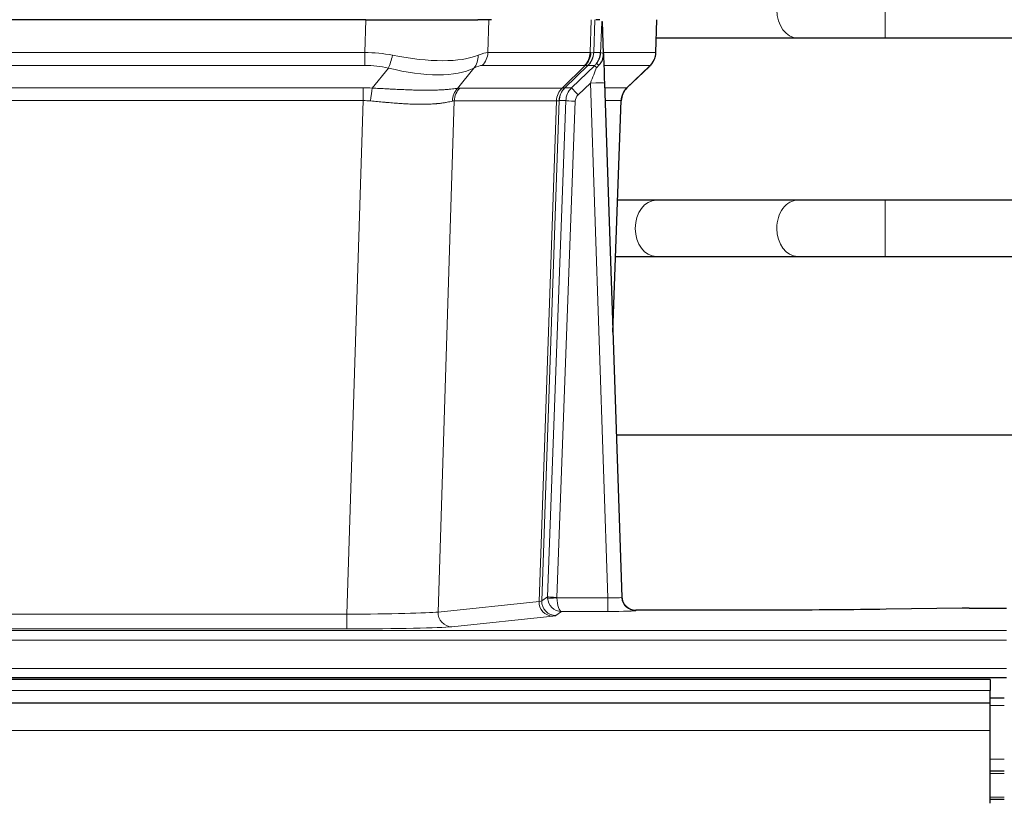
# Model space of a CAD drawing. Header units: inches. Extents: x 0 to 17820, y -10 to 12600.
# Tile 171 of 256: x 4522 to 4732, y 10447 to 10613. Entities that reach past the tile are written whole.
import ezdxf

# ---------------------------------------------------------------- set-up
doc = ezdxf.new("R2010")
doc.units = ezdxf.units.IN
doc.layers.add('1', color=7, linetype='Continuous', true_color=0xffffff)
doc.layers.add('254', color=7, linetype='Continuous', true_color=0xffffff)
doc.styles.add('latin_extended', font='simplex.shx')
doc.dimstyles.get("Standard").update_dxf_attribs({"dimtxt": 0.18, "dimasz": 0.18, "dimexe": 0.18, "dimexo": 0.0625, "dimgap": 0.09, "dimtad": 0, "dimtih": 1, "dimtoh": 1, "dimdec": 4, "dimzin": 0, "dimdsep": 46, "dimtxsty": 'Standard', "dimcen": 0.09, "dimadec": 0, "dimazin": 0, "dimtfac": 1, "dimtdec": 4, "dimtofl": 0, "dimtmove": 0, "dimatfit": 3, "dimfxl": 1, "dimtolj": 1, "dimtzin": 0, "dimarcsym": 0})

# ---------------------------------------------------------------- blocks, each defined once
blk = doc.blocks.new('_U1')
at = {"layer": '254', "color": 3, "linetype": 'Continuous', "lineweight": 13, "transparency": 16777216}
for p, q in [((1291.58, 10505.93), (1291.58, 7002.9)), ((6453.14, 8695.9), (6453.14, 7002.9)), ((1396.58, 7032.9), (6348.14, 7032.9))]:
    blk.add_line(p, q, dxfattribs=at)
at = {"layer": '254', "color": 3, "transparency": 16777216}
for points in [[(1396.58, 7050.4), (1396.58, 7015.4), (1291.58, 7032.9)], [(6348.14, 7015.4), (6348.14, 7050.4), (6453.14, 7032.9)]]:
    blk.add_solid(points, dxfattribs=at)
at = {"layer": 'Defpoints', "color": 0, "transparency": 16777216}
for p in [(1291.58, 10535.93), (6453.14, 8725.9), (6453.14, 7032.9)]:
    blk.add_point(p, dxfattribs=at)
at = {"layer": '254', "color": 2, "lineweight": 13, "transparency": 16777216, "insert": (3697.36, 7190.4), "char_height": 105, "attachment_point": 1, "style": 'latin_extended'}
blk.add_mtext('\\A1;5162', dxfattribs=at)

msp = doc.modelspace()

# ---------------------------------------------------------------- linework, layer by layer
at = {"layer": '1', "color": 110, "linetype": 'Continuous', "lineweight": 13}
for p, q in [((4706.278, 10609.401), (4706.278, 10621.401)), ((4595.564, 10606.302), (4595.755, 10613.296)), ((4621.937, 10613.296), (4621.746, 10606.302)), ((4643.493, 10606.302), (4643.737, 10613.296)), ((4644.522, 10613.296), (4644.278, 10606.302)), ((4657.477, 10606.302), (4657.725, 10613.296)), ((4687.695, 10609.401), (4687.701, 10609.401)), ((4380.722, 10606.302), (4595.564, 10606.302)), ((4595.564, 10603.564), (4595.564, 10606.302)), ((4621.746, 10606.302), (4643.493, 10606.302)), ((4644.278, 10606.302), (4645.74, 10606.302)), ((4646.349, 10606.302), (4657.477, 10606.302)), ((4595.564, 10603.564), (4380.722, 10603.564)), ((4642.311, 10603.564), (4620.563, 10603.564)), ((4637.531, 10598.756), (4642.477, 10603.552)), ((4643.022, 10603.552), (4638.131, 10598.808)), ((4639.568, 10598.814), (4644.495, 10603.564)), ((4644.495, 10603.564), (4643.06, 10603.564)), ((4656.259, 10603.564), (4646.439, 10603.564)), ((4651.35, 10598.791), (4656.163, 10603.372)), ((4597.135, 10598.737), (4600.588, 10603.005)), ((4618.787, 10603.005), (4615.294, 10598.688)), ((4643.566, 10599.821), (4640.956, 10597.306)), ((4647.26, 10490.28), (4643.566, 10599.821)), ((4381.064, 10598.814), (4595.222, 10598.814)), ((4595.222, 10596.076), (4595.222, 10598.814)), ((4615.797, 10598.756), (4637.531, 10598.756)), ((4638.156, 10598.814), (4639.568, 10598.814)), ((4646.598, 10598.814), (4651.338, 10598.814)), ((4595.222, 10596.076), (4381.064, 10596.076)), ((4591.748, 10486.79), (4595.222, 10596.076)), ((4614.614, 10596.035), (4611.157, 10487.259)), ((4636.349, 10596.035), (4614.614, 10596.035)), ((4632.642, 10489.506), (4636.355, 10596.035)), ((4636.938, 10596.079), (4633.228, 10489.619)), ((4634.456, 10490.517), (4638.347, 10596.079)), ((4640.345, 10595.938), (4636.454, 10490.376)), ((4638.347, 10596.079), (4636.938, 10596.079)), ((4650.119, 10596.079), (4646.69, 10596.079)), ((4648.346, 10546.966), (4650.119, 10596.079)), ((4706.278, 10562.901), (4706.278, 10574.901)), ((4687.695, 10562.901), (4687.719, 10562.901)), ((4633.228, 10489.619), (4634.456, 10490.517)), ((4636.455, 10490.28), (4647.26, 10490.28)), ((4647.26, 10490.28), (4647.26, 10487.386)), ((4611.157, 10487.259), (4632.642, 10489.506)), ((4384.538, 10486.79), (4591.748, 10486.79)), ((4591.748, 10486.79), (4591.748, 10483.686)), ((4635.551, 10486.389), (4614.065, 10484.142)), ((4637.418, 10487.386), (4636.224, 10486.514)), ((4647.26, 10487.386), (4637.418, 10487.386)), ((4653.24, 10487.675), (4653.251, 10487.543)), ((4244.143, 10483.321), (4732.143, 10483.321)), ((4591.748, 10483.686), (4384.538, 10483.686)), ((4244.143, 10481.252), (4732.143, 10481.252)), ((4244.143, 10475.226), (4732.143, 10475.226)), ((4728.643, 10470.537), (3751.643, 10470.537)), ((4731.643, 10467.378), (4728.636, 10467.378)), ((4728.643, 10462.043), (3751.643, 10462.043)), ((4731.643, 10455.939), (4728.636, 10455.939)), ((4731.643, 10452.901), (4728.636, 10452.901)), ((4731.643, 10447.901), (4728.636, 10447.901))]:
    msp.add_line(p, q, dxfattribs=at)
at = {"layer": '1', "color": 2, "linetype": 'Continuous', "lineweight": 25}
for p, q in [((4595.755, 10613.296), (4380.532, 10613.296)), ((4595.755, 10613.296), (4619.614, 10613.296)), ((4622.509, 10613.296), (4619.614, 10613.296)), ((4645.547, 10613.296), (4644.763, 10613.296)), ((4646.355, 10606.135), (4646.128, 10612.865)), ((4657.493, 10606.286), (4657.741, 10613.296)), ((4657.603, 10609.401), (4687.695, 10609.401)), ((4706.278, 10609.401), (4808.683, 10609.401)), ((4646.356, 10606.085), (4646.355, 10606.135)), ((4651.342, 10598.772), (4656.08, 10603.281)), ((4646.564, 10599.818), (4650.253, 10490.441)), ((4648.352, 10546.793), (4650.131, 10596.067)), ((4687.695, 10574.901), (4657.592, 10574.901)), ((4811.843, 10574.901), (4706.278, 10574.901)), ((4657.592, 10562.901), (4687.695, 10562.901)), ((4706.278, 10562.901), (4811.843, 10562.901)), ((4817.163, 10524.909), (4649.071, 10524.909)), ((4650.253, 10490.441), (4650.26, 10490.307)), ((4722.687, 10488.084), (4706.523, 10487.839)), ((4724.186, 10488.094), (4732.143, 10488.094)), ((4683.143, 10487.675), (4653.24, 10487.675)), ((4244.143, 10473.296), (4732.143, 10473.296)), ((4728.643, 10472.901), (3751.643, 10472.901)), ((4728.643, 10472.901), (4728.643, 10470.537)), ((4728.643, 10467.901), (4728.643, 10470.537)), ((4728.643, 10467.901), (3751.643, 10467.901)), ((4731.643, 10468.901), (4728.636, 10468.901)), ((4728.643, 10462.043), (4728.643, 10467.901)), ((4728.643, 10446.56), (4728.643, 10462.043)), ((4731.643, 10453.401), (4728.636, 10453.401)), ((4731.643, 10447.401), (4728.636, 10447.401))]:
    msp.add_line(p, q, dxfattribs=at)
at = {"layer": '1', "color": 110, "linetype": 'Continuous', "lineweight": 13}
for centre, major_axis, ratio, start_param, end_param in [((4687.695, 10615.401), (0, -6), 0.7432941, 4.712389, 6.2831853), ((4594.915, 10583.441), (26.983, 1.545), 0.8452785, 1.2775604, 1.4983912), ((4600.588, 10605.883), (-0.881, -3.902), 0.2224052, 0.7930597, 1.5799958), ((4595.817, 10616.531), (-26.677, 8.186), 0.3267204, 1.882912, 2.7667489), ((4616.091, 10605.883), (1.736, -3.604), 0.8689501, 0.3464596, 1.1333957), ((4594.915, 10583.441), (27.492, 22.639), 0.1155218, 0.1441436, 0.3649744), ((4617.867, 10606.441), (0, -4), 0.9702957, 0.7679449, 1.5358897), ((4639.615, 10606.441), (0, -4), 0.9702957, 0.7679449, 1.5358897), ((4639.781, 10606.43), (-0.603, -3.954), 0.9772749, 0.9153799, 1.6837369), ((4640.245, 10606.43), (1.703, -3.619), 0.9971774, 0.3287851, 1.0971421), ((4640.283, 10606.441), (0, -4), 0.9993908, 0.7679449, 1.5358897), ((4616.484, 10583.441), (27.661, 22.629), 0.117212, 0.1096857, 0.1416659), ((4617.634, 10616.531), (-26.658, 10.191), 0.0473724, 2.9456198, 3.0909709), ((4616.484, 10583.441), (27.808, 22.856), 0.0163197, 0.0204946, 0.0524747), ((4647.737, 10606.232), (-1.999, 0.077), 0.1036431, 0.0350743, 0.8106069), ((4653.482, 10606.441), (0, 4), 0.9993908, 3.9095375, 4.6774824), ((4594.915, 10580.564), (16.721, 16.271), 0.9721633, 0.5640914, 0.7849223), ((4597.611, 10580.564), (23.46, 22.829), 0.1194803, 0.122173, 0.3430038), ((4619.18, 10580.564), (23.636, 22.829), 0.1185165, 0.0901185, 0.1220987), ((4617.634, 10616.531), (-25.449, 12.923), 0.0600246, 2.9512599, 3.096611), ((4619.26, 10580.564), (23.81, 22.997), 0.0168485, 0.0174428, 0.0494228), ((4641.718, 10606.441), (3.533, 1.889), 0.9978056, 4.9883712, 5.1348716), ((4645.884, 10602.125), (1.388, -1.44), 0.0242285, 3.1658454, 3.9417885), ((4646.47, 10602.78), (1.583, -1.222), 0.0276319, 3.169255, 3.9405385), ((4632.443, 10580.564), (23.826, 22.997), 0.016839, 6.1714068, 6.3006297), ((4595.817, 10616.531), (-25.873, 10.634), 0.4068526, 1.919368, 2.8032049), ((4643.566, 10599.891), (1.856, 4.567), 0.0053314, 4.6992705, 5.4949999), ((4643.566, 10599.717), (2.998, 0.101), 0.0348797, 6.2820091, 7.8528054), ((4594.433, 10574.814), (17.528, 16.98), 0.9676454, 0.7049963, 0.7848438), ((4597.135, 10595.86), (0.32, 3.987), 0.0824896, 0.7712526, 1.5399639), ((4617.99, 10595.81), (-0.926, 3.891), 0.9457602, 0.5436933, 1.3082514), ((4618.493, 10595.878), (0, 4), 0.9702957, 0.7679449, 1.5315264), ((4591.731, 10574.646), (24.592, 23.931), 0.1189226, 0.1216051, 0.196623), ((4640.227, 10595.878), (0, 4), 0.9702957, 0.7679449, 1.5315264), ((4640.233, 10595.878), (-0.019, 4), 0.9702844, 0.7633847, 1.5270253), ((4640.908, 10595.931), (-1.442, 3.731), 0.998056, 0.3995344, 1.1665625), ((4640.933, 10595.937), (0, 4), 0.9993908, 0.7679449, 1.5351916), ((4613.319, 10574.797), (24.848, 24.014), 0.0168509, 0.0174344, 0.0398876), ((4642.345, 10595.937), (2.83, 2.828), 0.9993905, 1.5533428, 2.3205896), ((4640.956, 10597.376), (1.388, -1.44), 0.0242285, 3.1658454, 4.7375178), ((4642.345, 10595.867), (1.703, 1.052), 0.998638, 1.7848012, 2.5520479), ((4654.115, 10595.937), (0, -4), 0.9993908, 3.9095375, 4.6767843), ((4626.469, 10574.797), (24.879, 24.014), 0.016827, 6.2565923, 6.3006169), ((4594.433, 10571.936), (2.819, 24.028), 0.8253154, 0.0219437, 0.1017912), ((4594.427, 10571.769), (20.559, 24.143), 0.1188179, 0.0965282, 0.1715462), ((4616.096, 10571.92), (20.849, 24.157), 0.0182438, 0.0122069, 0.0346604), ((4640.345, 10596.008), (1.999, -0.074), 0.0348758, 3.1764983, 4.7136745), ((4629.246, 10571.92), (20.882, 24.158), 0.0154016, 6.2548756, 6.2989002), ((4657.592, 10568.901), (0, -6), 0.7432941, 3.1415927, 4.712389), ((4687.695, 10568.901), (0, -6), 0.7432941, 3.1412, 4.712389), ((4657.592, 10568.901), (0, -6), 0.7432941, 4.712389, 6.2831853), ((4687.695, 10568.901), (0, -6), 0.7432941, 4.712389, 6.2831853), ((4637.454, 10490.411), (0.383, 2.976), 0.9995817, 1.663398, 1.7591635), ((4636.454, 10490.446), (1.999, -0.074), 0.0348758, 3.1764983, 4.7136745), ((4636.455, 10490.35), (-1.997, -0.118), 0.0348391, 0.0373692, 1.5687431), ((4637.418, 10490.385), (-0.98, 2.84), 0.9849493, 1.294853, 2.8045628), ((4637.454, 10490.341), (0.606, 0.798), 0.9977275, 2.1838952, 2.2796607), ((4637.418, 10490.385), (-0.028, 3), 0.3214645, 1.6026847, 3.1123946), ((4647.247, 10490.542), (-3.005, 0.103), 0.0869619, 1.577888, 3.1486843), ((4653.251, 10490.542), (-2.991, -0.235), 0.9996552, 0.0000105, 1.4923863), ((4635.551, 10489.388), (0.312, -2.984), 0.969741, 4.5720353, 6.175756), ((4613.225, 10489.534), (20.016, 0.105), 0.0266879, 6.037898, 6.2472222), ((4636.224, 10489.513), (1.769, -2.423), 0.9990158, 4.0464368, 5.6519121), ((4591.742, 10487.287), (20.013, 0.095), 0.0248544, 4.7125895, 6.0379715), ((4614.065, 10487.141), (0.312, -2.984), 0.969741, 4.5720353, 6.175756), ((4613.225, 10486.535), (23.014, 0), 0.0261612, 6.0380559, 6.2473801), ((4647.247, 10487.543), (-6.003, 0), 0.0262109, 1.5728579, 3.1436542), ((4591.742, 10484.288), (-23.012, 0), 0.0261647, 1.5710736, 2.8964556)]:
    msp.add_ellipse(centre, major_axis=major_axis, ratio=ratio, start_param=start_param, end_param=end_param, dxfattribs=at)
at = {"layer": '1', "color": 2, "linetype": 'Continuous', "lineweight": 25}
for centre, major_axis, ratio, start_param, end_param in [((4646.564, 10599.992), (-0.227, 6.726), 0.0008736, 0.4374328, 1.5967123), ((4653.386, 10606.25), (3.174, -2.434), 0.9869112, 6.1322815, 6.2830018), ((4654.127, 10595.914), (-3.886, 0.947), 0.998973, 5.7186048, 6.4862172), ((4653.24, 10490.679), (-0.15, 3), 0.998739, 1.5545356, 3.0917055), ((4724.189, 10488.016), (-3, 0), 0.0262223, 4.7133912, 5.2365954)]:
    msp.add_ellipse(centre, major_axis=major_axis, ratio=ratio, start_param=start_param, end_param=end_param, dxfattribs=at)
at = {"layer": '1', "color": 110, "linetype": 'Continuous', "lineweight": 13}
for points, knots in [([(4645.74, 10606.302), (4645.761, 10606.854), (4645.783, 10607.406), (4645.826, 10608.508), (4645.847, 10609.059), (4645.88, 10609.883), (4645.891, 10610.158), (4645.913, 10610.707), (4645.924, 10610.981), (4645.947, 10611.528), (4645.958, 10611.801), (4645.975, 10612.21), (4645.981, 10612.346), (4645.992, 10612.617), (4645.998, 10612.752), (4646.004, 10612.887)], [0, 0, 0, 0, 0.25, 0.25, 0.5, 0.5, 0.625, 0.625, 0.75, 0.75, 0.875, 0.875, 0.9375, 0.9375, 1, 1, 1, 1]), ([(4597.135, 10598.737), (4597.653, 10598.714), (4598.168, 10598.689), (4599.194, 10598.638), (4599.704, 10598.612), (4600.338, 10598.579), (4600.465, 10598.573), (4600.718, 10598.559), (4600.844, 10598.553), (4601.221, 10598.534), (4601.47, 10598.521), (4602.212, 10598.484), (4602.699, 10598.46), (4603.657, 10598.417), (4604.129, 10598.397), (4605.058, 10598.362), (4605.515, 10598.347), (4606.188, 10598.328), (4606.411, 10598.322), (4606.742, 10598.315), (4606.851, 10598.312), (4607.015, 10598.309), (4607.07, 10598.308), (4607.179, 10598.306), (4607.665, 10598.298), (4608.134, 10598.294), (4608.939, 10598.292), (4609.717, 10598.296), (4610.44, 10598.312), (4611.136, 10598.334), (4611.47, 10598.347), (4611.87, 10598.367), (4611.949, 10598.371), (4612.105, 10598.38), (4612.183, 10598.384), (4612.412, 10598.398), (4612.559, 10598.408), (4612.989, 10598.438), (4613.258, 10598.459), (4613.759, 10598.504), (4613.992, 10598.528), (4614.424, 10598.575), (4614.622, 10598.599), (4614.984, 10598.645), (4615.148, 10598.668), (4615.294, 10598.688)], [0, 0, 0, 0, 0.0625, 0.0625, 0.125, 0.125, 0.140625, 0.140625, 0.15625, 0.15625, 0.1875, 0.1875, 0.25, 0.25, 0.3125, 0.3125, 0.375, 0.375, 0.40625, 0.40625, 0.421875, 0.421875, 0.4296875, 0.4296875, 0.4375, 0.5, 0.5, 0.5625, 0.625, 0.625, 0.6875, 0.6875, 0.703125, 0.703125, 0.71875, 0.71875, 0.75, 0.75, 0.8125, 0.8125, 0.875, 0.875, 0.9375, 0.9375, 1, 1, 1, 1]), ([(4614.195, 10595.975), (4614.039, 10595.933), (4613.867, 10595.89), (4613.492, 10595.804), (4613.289, 10595.762), (4612.851, 10595.68), (4612.617, 10595.64), (4612.116, 10595.565), (4611.851, 10595.53), (4611.429, 10595.482), (4611.284, 10595.467), (4611.061, 10595.445), (4610.985, 10595.438), (4610.833, 10595.425), (4610.756, 10595.418), (4610.368, 10595.387), (4610.045, 10595.365), (4609.375, 10595.331), (4608.681, 10595.306), (4607.94, 10595.297), (4607.174, 10595.298), (4606.779, 10595.303), (4606.321, 10595.314), (4606.27, 10595.315), (4606.168, 10595.318), (4606.116, 10595.319), (4605.962, 10595.324), (4605.651, 10595.333), (4605.336, 10595.346), (4604.701, 10595.373), (4604.27, 10595.395), (4603.396, 10595.447), (4602.952, 10595.477), (4602.05, 10595.543), (4601.592, 10595.58), (4600.895, 10595.638), (4600.661, 10595.658), (4600.307, 10595.689), (4600.189, 10595.699), (4599.951, 10595.721), (4599.832, 10595.731), (4599.236, 10595.785), (4598.756, 10595.83), (4597.79, 10595.92), (4597.305, 10595.965), (4596.816, 10596.009)], [0, 0, 0, 0, 0.0625, 0.0625, 0.125, 0.125, 0.1875, 0.1875, 0.25, 0.25, 0.28125, 0.28125, 0.296875, 0.296875, 0.3125, 0.3125, 0.375, 0.375, 0.4375, 0.5, 0.5, 0.5625, 0.5625, 0.5703125, 0.5703125, 0.578125, 0.578125, 0.59375, 0.625, 0.625, 0.6875, 0.6875, 0.75, 0.75, 0.8125, 0.8125, 0.84375, 0.84375, 0.859375, 0.859375, 0.875, 0.875, 0.9375, 0.9375, 1, 1, 1, 1]), ([(4636.917, 10596.075), (4636.881, 10596.061), (4636.815, 10596.05), (4636.628, 10596.037), (4636.506, 10596.034), (4636.355, 10596.035)], [0, 0, 0, 0, 0.5, 0.5, 1, 1, 1, 1])]:
    msp.add_open_spline(points, degree=3, knots=knots, dxfattribs=at)
at = {"layer": '1', "color": 2, "linetype": 'Continuous', "lineweight": 25}
msp.add_open_spline([(4646.004, 10612.887), (4646.007, 10612.884), (4646.032, 10612.876), (4646.09, 10612.869), (4646.128, 10612.865)], degree=3, dxfattribs=at)
for points, knots in [([(4687.677, 10609.401), (4688.864, 10609.401), (4691.442, 10609.401), (4695.998, 10609.401), (4701.041, 10609.401), (4704.502, 10609.401), (4706.278, 10609.401)], [0, 0, 0, 0, 0.2501754, 0.4999946, 0.7498193, 1, 1, 1, 1]), ([(4644.887, 10604), (4644.903, 10604.022), (4644.92, 10604.044), (4644.952, 10604.088), (4644.968, 10604.11), (4645.015, 10604.175), (4645.045, 10604.219), (4645.133, 10604.352), (4645.187, 10604.442), (4645.287, 10604.623), (4645.334, 10604.715), (4645.398, 10604.855), (4645.419, 10604.902), (4645.458, 10604.997), (4645.477, 10605.044), (4645.53, 10605.187), (4645.562, 10605.283), (4645.618, 10605.478), (4645.642, 10605.576), (4645.684, 10605.776), (4645.701, 10605.878), (4645.72, 10606.035), (4645.726, 10606.087), (4645.734, 10606.194), (4645.738, 10606.248), (4645.74, 10606.302)], [0, 0, 0, 0, 0.03125, 0.03125, 0.0625, 0.0625, 0.125, 0.125, 0.25, 0.25, 0.375, 0.375, 0.4375, 0.4375, 0.5, 0.5, 0.625, 0.625, 0.75, 0.75, 0.875, 0.875, 0.9375, 0.9375, 1, 1, 1, 1]), ([(4645.342, 10603.601), (4645.361, 10603.625), (4645.381, 10603.647), (4645.421, 10603.691), (4645.441, 10603.712), (4645.481, 10603.754), (4645.501, 10603.775), (4645.541, 10603.816), (4645.56, 10603.837), (4645.618, 10603.9), (4645.655, 10603.942), (4645.728, 10604.029), (4645.763, 10604.073), (4645.829, 10604.163), (4645.862, 10604.21), (4645.908, 10604.281), (4645.923, 10604.305), (4645.952, 10604.353), (4645.966, 10604.378), (4646.036, 10604.502), (4646.085, 10604.604), (4646.171, 10604.815), (4646.208, 10604.923), (4646.247, 10605.063), (4646.254, 10605.091), (4646.268, 10605.148), (4646.275, 10605.177), (4646.294, 10605.262), (4646.304, 10605.32), (4646.332, 10605.493), (4646.358, 10605.727), (4646.36, 10605.965), (4646.356, 10606.085)], [0, 0, 0, 0, 0.03125, 0.03125, 0.0625, 0.0625, 0.09375, 0.09375, 0.125, 0.125, 0.1875, 0.1875, 0.25, 0.25, 0.3125, 0.3125, 0.34375, 0.34375, 0.375, 0.375, 0.5, 0.5, 0.625, 0.625, 0.65625, 0.65625, 0.6875, 0.6875, 0.75, 0.75, 0.875, 1, 1, 1, 1]), ([(4656.561, 10603.816), (4656.618, 10603.883), (4656.745, 10604.066), (4656.996, 10604.448), (4657.301, 10605.131), (4657.506, 10605.781), (4657.475, 10606.194), (4657.469, 10606.249)], [0, 0, 0, 0, 0.2255282, 0.4356233, 0.6511466, 0.9537437, 1, 1, 1, 1]), ([(4644.892, 10603.104), (4644.931, 10603.144), (4644.97, 10603.184), (4645.048, 10603.264), (4645.086, 10603.305), (4645.199, 10603.429), (4645.271, 10603.514), (4645.342, 10603.601)], [0, 0, 0, 0, 0.25, 0.25, 0.5, 0.5, 1, 1, 1, 1]), ([(4657.592, 10574.901), (4656.406, 10574.901), (4653.878, 10574.901), (4650.908, 10574.901), (4649.375, 10574.901)], [0, 0, 0, 0, 0.5098608, 1, 1, 1, 1]), ([(4706.278, 10574.901), (4704.504, 10574.901), (4701.046, 10574.901), (4696.008, 10574.901), (4691.456, 10574.901), (4688.88, 10574.901), (4687.695, 10574.901)], [0, 0, 0, 0, 0.2502062, 0.5000054, 0.749799, 1, 1, 1, 1]), ([(4648.945, 10562.901), (4649.03, 10562.901), (4650.716, 10562.901), (4653.83, 10562.901), (4656.406, 10562.901), (4657.592, 10562.901)], [0, 0, 0, 0, 0.0255978, 0.5124022, 1, 1, 1, 1]), ([(4687.695, 10562.901), (4688.88, 10562.901), (4691.456, 10562.901), (4696.008, 10562.901), (4701.046, 10562.901), (4704.504, 10562.901), (4706.278, 10562.901)], [0, 0, 0, 0, 0.250201, 0.4999946, 0.7497938, 1, 1, 1, 1]), ([(4706.523, 10487.839), (4702.989, 10487.786), (4699.188, 10487.745), (4691.305, 10487.689), (4687.224, 10487.675), (4683.143, 10487.675)], [0, 0, 0, 0, 0.5, 0.5, 1, 1, 1, 1])]:
    msp.add_open_spline(points, degree=3, knots=knots, dxfattribs=at)
at = {"layer": '1', "color": 110, "linetype": 'Continuous', "lineweight": 13}
for points, weights in [([(4637.531, 10598.756), (4637.534, 10598.756), (4637.536, 10598.756)], [0.499999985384, 0.500000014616, 0.499999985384]), ([(4636.355, 10596.035), (4636.352, 10596.035), (4636.349, 10596.035)], [0.50000001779, 0.49999998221, 0.50000001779])]:
    msp.add_rational_spline(points, weights, degree=2, dxfattribs=at)
msp.add_open_spline([(4637.536, 10598.756), (4637.699, 10598.762), (4637.961, 10598.776), (4638.096, 10598.796), (4638.131, 10598.808)], degree=3, dxfattribs=at)

# ---------------------------------------------------------------- dimensions: what is measured, and where the dimension line sits
at = {"layer": '254', "color": 2, "linetype": 'Continuous', "lineweight": 13}
dim = msp.add_linear_dim(base=(6453.143, 7032.901), p1=(1291.577, 10535.926), p2=(6453.143, 8725.901), dimstyle='Standard', override={"dimscale": 30, "dimtxt": 3.5, "dimasz": 3.5, "dimexe": 1, "dimexo": 1, "dimgap": 1.75, "dimtad": 1, "dimtih": 1, "dimtoh": 0, "dimdec": 0, "dimlfac": 1, "dimzin": 8, "dimdsep": 46, "dimlunit": 2, "dimtxsty": 'latin_extended', "dimsah": 1, "dimse1": 0, "dimse2": 0, "dimsd1": 0, "dimsd2": 0, "dimclrd": 3, "dimclre": 3, "dimclrt": 2, "dimtol": 0, "dimtm": -0.1, "dimtfac": 0.714286, "dimtdec": 3, "dimtofl": 1, "dimtmove": 0, "dimtzin": 8, "dimlwd": 13, "dimlwe": 13}, dxfattribs=at)
dim.commit()
dim.dimension.update_dxf_attribs({"geometry": '_U1', "text_midpoint": (3872.36, 7032.901), "dimtype": 160})

doc.saveas('drawing.dxf')
